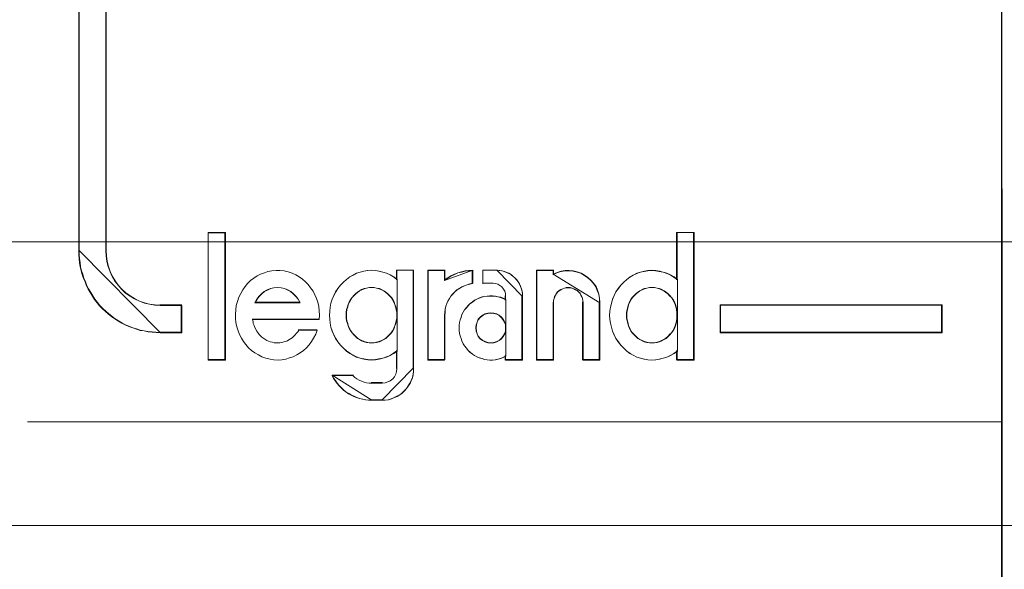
# Model space of a CAD drawing. Header units: millimetres. Extents: x 12819 to 17524, y -4386 to -1138.
# Tile 68 of 94: x 13084.34 to 13086.14, y -4201.46 to -4200.45. Entities that reach past the tile are written whole.
import ezdxf

# ---------------------------------------------------------------- set-up
doc = ezdxf.new("R2010")
doc.units = ezdxf.units.MM
doc.layers.get('0').update_dxf_attribs({"lineweight": 15})
for name, color, linetype, lineweight in [('30', 7, 'Continuous', 15), ('45', 7, 'Continuous', 15), ('50', 7, 'Continuous', 15)]:
    doc.layers.add(name, color=color, linetype=linetype, lineweight=lineweight)

# ---------------------------------------------------------------- blocks, each defined once
blk = doc.blocks.new('*U363')
at = {"layer": '50', "color": 7}
blk.add_lwpolyline([(61.985145, -137.349904), (386.014855, -137.349904), (386.014855, -183.652053), (61.985145, -183.652053), (61.985145, -137.349904)], dxfattribs=at)
blk = doc.blocks.new('*U364')
at = {"layer": '30', "color": 7}
blk.add_lwpolyline([(51.982287, -142.479069), (396.085575, -142.479069), (396.085575, -178.45531), (51.982287, -178.45531), (51.982287, -142.479069)], close=True, dxfattribs=at)
blk.add_lwpolyline([(51.982287, -142.479069), (396.085575, -142.479069), (396.085575, -178.45531), (51.982287, -178.45531), (51.982287, -142.479069)], dxfattribs=at)
blk = doc.blocks.new('*U367')
at = {"layer": '45', "color": 59}
blk.add_lwpolyline([(241.986821, -136.966962), (242.013966, -201.789971), (241.986821, -136.966962)], close=True, dxfattribs=at)
at = {"layer": '45', "color": 7}
for points in [[(259.994223, -185.284678), (259.994223, -181.774709), (259.988789, -167.333222), (259.988789, -163.790243), (257.86409, -163.790243), (257.86409, -162.47538), (257.86409, -162.47538), (247.2406, -162.47538), (246.25161, -162.47538), (244.230158, -162.47538), (244.230158, -163.790243), (241.991346, -163.790243), (241.991346, -167.322219), (241.99678, -181.758204), (241.99678, -185.268173)], [(225.593586, -169.107029), (225.593586, -178.616712), (225.599055, -178.715828), (225.609991, -178.814945), (225.637333, -178.908555), (225.670143, -179.002165), (225.708421, -179.090269), (225.757635, -179.172866), (225.817787, -179.249956), (225.883406, -179.327047), (225.954494, -179.393125), (226.036519, -179.44819), (226.118543, -179.497748), (226.206036, -179.5418), (226.298997, -179.574839), (226.391958, -179.596864), (226.490388, -179.613384), (226.588817, -179.61889), (226.982535, -179.61889), (226.982535, -179.61889), (226.982535, -180.11998), (226.588817, -180.11998), (226.512261, -180.114473), (226.441173, -180.108967), (226.364617, -180.10346), (226.293529, -180.086941), (226.222441, -180.075928), (226.151353, -180.053902), (226.085733, -180.031876), (226.014646, -180.004344), (225.949026, -179.976811), (225.883406, -179.943772), (225.823255, -179.905227), (225.757635, -179.866682), (225.697484, -179.82263), (225.642801, -179.778578), (225.588118, -179.72902), (225.533435, -179.679462), (225.478752, -179.624397), (225.435006, -179.569332), (225.385791, -179.508761), (225.347513, -179.44819), (225.309235, -179.387618), (225.270957, -179.321541), (225.238147, -179.260969), (225.210805, -179.189385), (225.183464, -179.123308), (225.161591, -179.051723), (225.139718, -178.985646), (225.123313, -178.914061), (225.112376, -178.836971), (225.101439, -178.765387), (225.095971, -178.693802), (225.095971, -178.616712), (225.095971, -169.107029)]]:
    blk.add_lwpolyline(points, dxfattribs=at)
for points in [[(225.095971, -169.107029), (225.095971, -178.617497), (225.095971, -169.107029)], [(225.591364, -169.107029), (225.591364, -178.617497), (225.591364, -169.107029)], [(227.785568, -178.28186), (227.785568, -180.620056), (227.464355, -180.620056), (227.464355, -178.28186), (227.785568, -178.28186)], [(227.464355, -178.28186), (227.464355, -180.620056), (227.464355, -178.28186)], [(227.464355, -178.28186), (227.785568, -178.28186), (227.464355, -178.28186)], [(227.785568, -180.620056), (227.785568, -178.28186), (227.464355, -178.28186), (227.464355, -180.620056), (227.785568, -180.620056)], [(227.781044, -180.615551), (227.781044, -178.286365), (227.468879, -178.286365), (227.468879, -180.615551), (227.781044, -180.615551)], [(227.774258, -178.28186), (227.774258, -180.620056), (227.774258, -178.28186)], [(235.020624, -179.249199), (235.075297, -179.193922), (235.12997, -179.144173), (235.190111, -179.099952), (235.250252, -179.066786), (235.31586, -179.03362), (235.381467, -179.01151), (235.452543, -178.994927), (235.518151, -178.983871), (235.589226, -178.978344), (235.660301, -178.983871), (235.725909, -178.994927), (235.796984, -179.01151), (235.862592, -179.03362), (235.9282, -179.061259), (235.993808, -179.099952), (236.053949, -179.144173), (236.053949, -178.28186), (236.365586, -178.28186), (236.365586, -180.620056), (236.053949, -180.620056), (236.053949, -180.454227), (235.993808, -180.498448), (235.9282, -180.537142), (235.862592, -180.56478), (235.796984, -180.58689), (235.725909, -180.603473), (235.660301, -180.614529), (235.589226, -180.620056), (235.518151, -180.614529), (235.452543, -180.603473), (235.381467, -180.58689), (235.31586, -180.56478), (235.250252, -180.531614), (235.190111, -180.498448), (235.12997, -180.454227), (235.075297, -180.404478), (235.020624, -180.349201), (234.976885, -180.288397), (234.933147, -180.227593), (234.900343, -180.161261), (234.873006, -180.089402), (234.851137, -180.017542), (234.834735, -179.945683), (234.8238, -179.873823), (234.818333, -179.801964), (234.8238, -179.724577), (234.834735, -179.652717), (234.851137, -179.580858), (234.873006, -179.508998), (234.900343, -179.437139), (234.933147, -179.370807), (234.976885, -179.310003), (235.020624, -179.249199)], [(235.020624, -179.249199), (234.976885, -179.310003), (234.933147, -179.370807), (234.900343, -179.437139), (234.873006, -179.508998), (234.851137, -179.580858), (234.834735, -179.652717), (234.8238, -179.724577), (234.818333, -179.801964), (234.8238, -179.873823), (234.834735, -179.945683), (234.851137, -180.017542), (234.873006, -180.089402), (234.900343, -180.161261), (234.933147, -180.227593), (234.976885, -180.288397), (235.020624, -180.349201), (235.075297, -180.404478), (235.12997, -180.454227), (235.190111, -180.498448), (235.250252, -180.531614), (235.31586, -180.56478), (235.381467, -180.58689), (235.452543, -180.603473), (235.518151, -180.614529), (235.589226, -180.620056), (235.660301, -180.614529), (235.725909, -180.603473), (235.796984, -180.58689), (235.862592, -180.56478), (235.9282, -180.537142), (235.993808, -180.498448), (236.053949, -180.454227), (236.053949, -180.620056), (236.365586, -180.620056), (236.365586, -178.28186), (236.053949, -178.28186), (236.053949, -179.144173), (235.993808, -179.099952), (235.9282, -179.061259), (235.862592, -179.03362), (235.796984, -179.01151), (235.725909, -178.994927), (235.660301, -178.983871), (235.589226, -178.978344), (235.518151, -178.983871), (235.452543, -178.994927), (235.381467, -179.01151), (235.31586, -179.03362), (235.250252, -179.066786), (235.190111, -179.099952), (235.12997, -179.144173), (235.075297, -179.193922), (235.020624, -179.249199)], [(236.044373, -178.28186), (236.044373, -179.151363), (236.044373, -178.28186)], [(236.044373, -178.28186), (236.365586, -178.28186), (236.044373, -178.28186)], [(236.354276, -178.28186), (236.354276, -180.620056), (236.354276, -178.28186)], [(225.095971, -178.606234), (225.095971, -178.683862), (225.101448, -178.755945), (225.112402, -178.828028), (225.123356, -178.905656), (225.139787, -178.977739), (225.161695, -179.044277), (225.183603, -179.116361), (225.210989, -179.182899), (225.238374, -179.254982), (225.271236, -179.315975), (225.309575, -179.382514), (225.347914, -179.443507), (225.386253, -179.504501), (225.435546, -179.565494), (225.479362, -179.620943), (225.534133, -179.676391), (225.588903, -179.726295), (225.643673, -179.776199), (225.698443, -179.820557), (225.75869, -179.864916), (225.824415, -179.90373), (225.884662, -179.942544), (225.950386, -179.975813), (226.01611, -180.003538), (226.087311, -180.031262), (226.153036, -180.053441), (226.224237, -180.075621), (226.295438, -180.08671), (226.366639, -180.103345), (226.443318, -180.10889), (226.514519, -180.114435), (226.591197, -180.11998), (225.095971, -178.606234)], [(228.855991, -178.985705), (228.93258, -179.002326), (229.003699, -179.030027), (229.069347, -179.057728), (229.134995, -179.096509), (229.195173, -179.13529), (229.249879, -179.185151), (229.299115, -179.235013), (229.342881, -179.295955), (229.386646, -179.356897), (229.41947, -179.423379), (229.452294, -179.489861), (229.474177, -179.561883), (229.490589, -179.639446), (229.50153, -179.717008), (229.507001, -179.794571), (229.50153, -179.877673), (228.2761, -179.877673), (228.287041, -179.916454), (228.292512, -179.949695), (228.308924, -179.988477), (228.319865, -180.021718), (228.35816, -180.0882), (228.401925, -180.149142), (228.451161, -180.199003), (228.505868, -180.237784), (228.538692, -180.259945), (228.571516, -180.271025), (228.60434, -180.287646), (228.642635, -180.293186), (228.675459, -180.304266), (228.713753, -180.304266), (228.746577, -180.304266), (228.779402, -180.304266), (228.817696, -180.298726), (228.85052, -180.287646), (228.883344, -180.282106), (228.916168, -180.265485), (228.943522, -180.248865), (228.976346, -180.232244), (229.003699, -180.210084), (229.031052, -180.187923), (229.058406, -180.160222), (229.080288, -180.132521), (229.107642, -180.10482), (229.124054, -180.071579), (229.463235, -180.071579), (229.435882, -180.143601), (229.397587, -180.215624), (229.359293, -180.282106), (229.315527, -180.343048), (229.266291, -180.398449), (229.211585, -180.442771), (229.151407, -180.487092), (229.09123, -180.525873), (229.025582, -180.559114), (228.954463, -180.581275), (228.888815, -180.603436), (228.817696, -180.614516), (228.746577, -180.620056), (228.669988, -180.614516), (228.598869, -180.603436), (228.52228, -180.586815), (228.451161, -180.559114), (228.385513, -180.525873), (228.319865, -180.487092), (228.259688, -180.442771), (228.204981, -180.392909), (228.155745, -180.337508), (228.11198, -180.282106), (228.073685, -180.215624), (228.040861, -180.149142), (228.013508, -180.08266), (227.991625, -180.010637), (227.975213, -179.933075), (227.964271, -179.855512), (227.964271, -179.77795), (227.969742, -179.700388), (227.980683, -179.622825), (228.002566, -179.545263), (228.02992, -179.4677), (228.062744, -179.401218), (228.101038, -179.334736), (228.144804, -179.273794), (228.188569, -179.218393), (228.243276, -179.162991), (228.303453, -179.118669), (228.36363, -179.079888), (228.423808, -179.046647), (228.494927, -179.018946), (228.560575, -178.996786), (228.631693, -178.985705), (228.708283, -178.980165), (228.779402, -178.980165), (228.855991, -178.985705)], [(228.855991, -178.985705), (228.779402, -178.980165), (228.708283, -178.980165), (228.631693, -178.985705), (228.560575, -178.996786), (228.494927, -179.018946), (228.423808, -179.046647), (228.36363, -179.079888), (228.303453, -179.118669), (228.243276, -179.162991), (228.188569, -179.218393), (228.144804, -179.273794), (228.101038, -179.334736), (228.062744, -179.401218), (228.02992, -179.4677), (228.002566, -179.545263), (227.980683, -179.622825), (227.969742, -179.700388), (227.964271, -179.77795), (227.964271, -179.855512), (227.975213, -179.933075), (227.991625, -180.010637), (228.013508, -180.08266), (228.040861, -180.149142), (228.073685, -180.215624), (228.11198, -180.282106), (228.155745, -180.337508), (228.204981, -180.392909), (228.259688, -180.442771), (228.319865, -180.487092), (228.385513, -180.525873), (228.451161, -180.559114), (228.52228, -180.586815), (228.598869, -180.603436), (228.669988, -180.614516), (228.746577, -180.620056), (228.817696, -180.614516), (228.888815, -180.603436), (228.954463, -180.581275), (229.025582, -180.559114), (229.09123, -180.525873), (229.151407, -180.487092), (229.211585, -180.442771), (229.266291, -180.398449), (229.315527, -180.343048), (229.359293, -180.282106), (229.397587, -180.215624), (229.435882, -180.143601), (229.463235, -180.071579), (229.124054, -180.071579), (229.107642, -180.10482), (229.080288, -180.132521), (229.058406, -180.160222), (229.031052, -180.187923), (229.003699, -180.210084), (228.976346, -180.232244), (228.943522, -180.248865), (228.916168, -180.265485), (228.883344, -180.282106), (228.85052, -180.287646), (228.817696, -180.298726), (228.779402, -180.304266), (228.746577, -180.304266), (228.713753, -180.304266), (228.675459, -180.304266), (228.642635, -180.293186), (228.60434, -180.287646), (228.571516, -180.271025), (228.538692, -180.259945), (228.505868, -180.237784), (228.451161, -180.199003), (228.401925, -180.149142), (228.35816, -180.0882), (228.319865, -180.021718), (228.308924, -179.988477), (228.292512, -179.949695), (228.287041, -179.916454), (228.2761, -179.877673), (229.50153, -179.877673), (229.507001, -179.794571), (229.50153, -179.717008), (229.490589, -179.639446), (229.474177, -179.561883), (229.452294, -179.489861), (229.41947, -179.423379), (229.386646, -179.356897), (229.342881, -179.295955), (229.299115, -179.235013), (229.249879, -179.185151), (229.195173, -179.13529), (229.134995, -179.096509), (229.069347, -179.057728), (229.003699, -179.030027), (228.93258, -179.002326), (228.855991, -178.985705)], [(229.888119, -179.246353), (229.942826, -179.19111), (229.997532, -179.14139), (230.05771, -179.097196), (230.117887, -179.06405), (230.183535, -179.030903), (230.249183, -179.008806), (230.314831, -178.992233), (230.38595, -178.981184), (230.457069, -178.97566), (230.528187, -178.981184), (230.593835, -178.992233), (230.664954, -179.008806), (230.730602, -179.030903), (230.79625, -179.058525), (230.861898, -179.097196), (230.922076, -179.14139), (230.922076, -178.97566), (231.228433, -178.97566), (231.228433, -180.771074), (231.228433, -180.831842), (231.217492, -180.887086), (231.206551, -180.942329), (231.184668, -180.997573), (231.162785, -181.047292), (231.129961, -181.097011), (231.097137, -181.141206), (231.058843, -181.185401), (231.020548, -181.224071), (230.976782, -181.257218), (230.927546, -181.284839), (230.87831, -181.306937), (230.823604, -181.329034), (230.768897, -181.345607), (230.70872, -181.351131), (230.654013, -181.356656), (230.457069, -181.356656), (230.402362, -181.351131), (230.347655, -181.345607), (230.292949, -181.334558), (230.238242, -181.32351), (230.183535, -181.306937), (230.134299, -181.284839), (230.085063, -181.262742), (230.035827, -181.23512), (229.986591, -181.201974), (229.942826, -181.168828), (229.904531, -181.130157), (229.866236, -181.091487), (229.827941, -181.047292), (229.795117, -181.003097), (229.762293, -180.958902), (229.73494, -180.903659), (230.117887, -180.903659), (230.150711, -180.936805), (230.189006, -180.964427), (230.232771, -180.986524), (230.276537, -181.008622), (230.320302, -181.025195), (230.364067, -181.036243), (230.413303, -181.041768), (230.457069, -181.041768), (230.654013, -181.041768), (230.70872, -181.036243), (230.757956, -181.01967), (230.801721, -180.997573), (230.845486, -180.964427), (230.87831, -180.925756), (230.900193, -180.876037), (230.916605, -180.826318), (230.922076, -180.771074), (230.922076, -180.450662), (230.861898, -180.494857), (230.79625, -180.533527), (230.730602, -180.561149), (230.664954, -180.583246), (230.593835, -180.59982), (230.528187, -180.610868), (230.457069, -180.616393), (230.38595, -180.610868), (230.314831, -180.59982), (230.249183, -180.583246), (230.183535, -180.561149), (230.117887, -180.528003), (230.05771, -180.494857), (229.997532, -180.450662), (229.942826, -180.400943), (229.888119, -180.345699), (229.838883, -180.284931), (229.800588, -180.224164), (229.767764, -180.157871), (229.73494, -180.086055), (229.713057, -180.014238), (229.702116, -179.942422), (229.691175, -179.870605), (229.685704, -179.798788), (229.691175, -179.721447), (229.702116, -179.649631), (229.713057, -179.577814), (229.73494, -179.505998), (229.767764, -179.434181), (229.800588, -179.367889), (229.838883, -179.307121), (229.888119, -179.246353)], [(230.925316, -179.141761), (230.864981, -179.097467), (230.799161, -179.05871), (230.733341, -179.031027), (230.667521, -179.00888), (230.596216, -178.99227), (230.530396, -178.981197), (230.459091, -178.97566), (230.387785, -178.981197), (230.31648, -178.99227), (230.25066, -179.00888), (230.18484, -179.031027), (230.11902, -179.064247), (230.058685, -179.097467), (229.99835, -179.141761), (229.9435, -179.191591), (229.888649, -179.246958), (229.839284, -179.307861), (229.800889, -179.368765), (229.767979, -179.435205), (229.735069, -179.507182), (229.713129, -179.579159), (229.702159, -179.651136), (229.691189, -179.723113), (229.685704, -179.800626), (229.691189, -179.872603), (229.702159, -179.94458), (229.713129, -180.016557), (229.735069, -180.088534), (229.767979, -180.160511), (229.800889, -180.226951), (229.839284, -180.287855), (229.888649, -180.348759), (229.9435, -180.404125), (229.99835, -180.453956), (230.058685, -180.498249), (230.11902, -180.531469), (230.18484, -180.564689), (230.25066, -180.586836), (230.31648, -180.603446), (230.387785, -180.61452), (230.459091, -180.620056), (230.530396, -180.61452), (230.596216, -180.603446), (230.667521, -180.586836), (230.733341, -180.564689), (230.799161, -180.537006), (230.864981, -180.498249), (230.925316, -180.453956), (230.925316, -179.141761)], [(230.922076, -179.14139), (230.861898, -179.097196), (230.79625, -179.058525), (230.730602, -179.030903), (230.664954, -179.008806), (230.593835, -178.992233), (230.528187, -178.981184), (230.457069, -178.97566), (230.38595, -178.981184), (230.314831, -178.992233), (230.249183, -179.008806), (230.183535, -179.030903), (230.117887, -179.06405), (230.05771, -179.097196), (229.997532, -179.14139), (229.942826, -179.19111), (229.888119, -179.246353), (229.838883, -179.307121), (229.800588, -179.367889), (229.767764, -179.434181), (229.73494, -179.505998), (229.713057, -179.577814), (229.702116, -179.649631), (229.691175, -179.721447), (229.685704, -179.798788), (229.691175, -179.870605), (229.702116, -179.942422), (229.713057, -180.014238), (229.73494, -180.086055), (229.767764, -180.157871), (229.800588, -180.224164), (229.838883, -180.284931), (229.888119, -180.345699), (229.942826, -180.400943), (229.997532, -180.450662), (230.05771, -180.494857), (230.117887, -180.528003), (230.183535, -180.561149), (230.249183, -180.583246), (230.314831, -180.59982), (230.38595, -180.610868), (230.457069, -180.616393), (230.528187, -180.610868), (230.593835, -180.59982), (230.664954, -180.583246), (230.730602, -180.561149), (230.79625, -180.533527), (230.861898, -180.494857), (230.922076, -180.450662), (230.922076, -180.771074), (230.916605, -180.826318), (230.900193, -180.876037), (230.87831, -180.925756), (230.845486, -180.964427), (230.801721, -180.997573), (230.757956, -181.01967), (230.70872, -181.036243), (230.654013, -181.041768), (230.457069, -181.041768), (230.413303, -181.041768), (230.364067, -181.036243), (230.320302, -181.025195), (230.276537, -181.008622), (230.232771, -180.986524), (230.189006, -180.964427), (230.150711, -180.936805), (230.117887, -180.903659), (229.73494, -180.903659), (229.762293, -180.958902), (229.795117, -181.003097), (229.827941, -181.047292), (229.866236, -181.091487), (229.904531, -181.130157), (229.942826, -181.168828), (229.986591, -181.201974), (230.035827, -181.23512), (230.085063, -181.262742), (230.134299, -181.284839), (230.183535, -181.306937), (230.238242, -181.32351), (230.292949, -181.334558), (230.347655, -181.345607), (230.402362, -181.351131), (230.457069, -181.356656), (230.654013, -181.356656), (230.70872, -181.351131), (230.768897, -181.345607), (230.823604, -181.329034), (230.87831, -181.306937), (230.927546, -181.284839), (230.976782, -181.257218), (231.020548, -181.224071), (231.058843, -181.185401), (231.097137, -181.141206), (231.129961, -181.097011), (231.162785, -181.047292), (231.184668, -180.997573), (231.206551, -180.942329), (231.217492, -180.887086), (231.228433, -180.831842), (231.228433, -180.771074), (231.228433, -178.97566), (230.922076, -178.97566), (230.922076, -179.14139)], [(230.914006, -178.97566), (230.914006, -179.151363), (230.914006, -178.97566)], [(230.914006, -178.97566), (231.228433, -178.97566), (230.914006, -178.97566)], [(231.217123, -178.97566), (231.217123, -180.773233), (231.217123, -178.97566)], [(231.488571, -180.620056), (231.488571, -178.97566), (231.796815, -178.97566), (231.796815, -179.152834), (231.857363, -179.114077), (231.912407, -179.07532), (231.978459, -179.047637), (232.039007, -179.019953), (232.10506, -179.003343), (232.176616, -178.986733), (232.242669, -178.981197), (232.314225, -178.97566), (232.314225, -179.213737), (232.259182, -179.224811), (232.209642, -179.241421), (232.160103, -179.258031), (232.110564, -179.280178), (232.066529, -179.307861), (232.022494, -179.335545), (231.983964, -179.368765), (231.945433, -179.407522), (231.912407, -179.446278), (231.884885, -179.490572), (231.857363, -179.540402), (231.835346, -179.584696), (231.818833, -179.634526), (231.807824, -179.689893), (231.80232, -179.74526), (231.796815, -179.800626), (231.796815, -180.620056), (231.488571, -180.620056)], [(231.488571, -178.97566), (231.488571, -180.620056), (231.488571, -178.97566)], [(231.488571, -178.97566), (231.80526, -178.97566), (231.488571, -178.97566)], [(231.488571, -178.97566), (231.488571, -180.620056), (231.796815, -180.620056), (231.796815, -179.800626), (231.80232, -179.74526), (231.807824, -179.689893), (231.818833, -179.634526), (231.835346, -179.584696), (231.857363, -179.540402), (231.884885, -179.490572), (231.912407, -179.446278), (231.945433, -179.407522), (231.983964, -179.368765), (232.022494, -179.335545), (232.066529, -179.307861), (232.110564, -179.280178), (232.160103, -179.258031), (232.209642, -179.241421), (232.259182, -179.224811), (232.314225, -179.213737), (232.314225, -178.97566), (232.242669, -178.981197), (232.176616, -178.986733), (232.10506, -179.003343), (232.039007, -179.019953), (231.978459, -179.047637), (231.912407, -179.07532), (231.857363, -179.114077), (231.796815, -179.152834), (231.796815, -178.97566), (231.488571, -178.97566)], [(231.493095, -178.980165), (231.493095, -180.615551), (231.797961, -180.615551), (231.797961, -179.800611), (231.803405, -179.745548), (231.808849, -179.690484), (231.819738, -179.635421), (231.83607, -179.585864), (231.857846, -179.541813), (231.885066, -179.492256), (231.912286, -179.448205), (231.94495, -179.40966), (231.983059, -179.371116), (232.021167, -179.338078), (232.064719, -179.310546), (232.108272, -179.283014), (232.157268, -179.260989), (232.206264, -179.24447), (232.255261, -179.227951), (232.309701, -179.216938), (232.309701, -178.980165), (232.238929, -178.985671), (232.1736, -178.991178), (232.102828, -179.007697), (232.037499, -179.024216), (231.977615, -179.051748), (231.912286, -179.079279), (231.857846, -179.117824), (231.797961, -179.156368), (231.797961, -178.980165), (231.493095, -178.980165)], [(232.314225, -178.97566), (232.241959, -178.981503), (232.175253, -178.987345), (232.102987, -179.004873), (232.03628, -179.022401), (231.975132, -179.051615), (231.908425, -179.080828), (231.852836, -179.121727), (231.791688, -179.162626), (232.314225, -178.97566)], [(231.791688, -178.97566), (231.791688, -179.162626), (231.791688, -178.97566)], [(232.496767, -178.97566), (232.760238, -178.97566), (232.80415, -178.981197), (232.848062, -178.986733), (232.891974, -178.997807), (232.935886, -179.014417), (232.974309, -179.031027), (233.018221, -179.05871), (233.051155, -179.086394), (233.084089, -179.114077), (233.117023, -179.147297), (233.144468, -179.186054), (233.166424, -179.224811), (233.18838, -179.269104), (233.204847, -179.313398), (233.215825, -179.357691), (233.221314, -179.401985), (233.221314, -179.446278), (233.221314, -180.620056), (232.91393, -180.620056), (232.91393, -180.548079), (232.864529, -180.570226), (232.820617, -180.592373), (232.771216, -180.603446), (232.721815, -180.61452), (232.672414, -180.620056), (232.623013, -180.620056), (232.573612, -180.61452), (232.524212, -180.608983), (232.4803, -180.592373), (232.430899, -180.5813), (232.386987, -180.559153), (232.343075, -180.537006), (232.304652, -180.509323), (232.26074, -180.476102), (232.227806, -180.442882), (232.194872, -180.404125), (232.161938, -180.359832), (232.134493, -180.321075), (232.112537, -180.271245), (232.09607, -180.226951), (232.079603, -180.177121), (232.068625, -180.132828), (232.063136, -180.082998), (232.063136, -180.033167), (232.063136, -179.983337), (232.068625, -179.933507), (232.079603, -179.883677), (232.09607, -179.839383), (232.112537, -179.789553), (232.134493, -179.74526), (232.161938, -179.700966), (232.194872, -179.662209), (232.227806, -179.623452), (232.26074, -179.590232), (232.304652, -179.557012), (232.343075, -179.529329), (232.386987, -179.507182), (232.430899, -179.485035), (232.4803, -179.468425), (232.524212, -179.457352), (232.573612, -179.451815), (232.623013, -179.446278), (232.672414, -179.446278), (232.721815, -179.451815), (232.771216, -179.462888), (232.820617, -179.473962), (232.864529, -179.490572), (232.91393, -179.512719), (232.91393, -179.446278), (232.908441, -179.401985), (232.897463, -179.357691), (232.875507, -179.318935), (232.842573, -179.280178), (232.809639, -179.252494), (232.771216, -179.230348), (232.727304, -179.219274), (232.677903, -179.213737), (232.496767, -179.213737), (232.496767, -178.97566)], [(232.194872, -179.662209), (232.161938, -179.700966), (232.134493, -179.74526), (232.112537, -179.789553), (232.09607, -179.839383), (232.079603, -179.883677), (232.068625, -179.933507), (232.063136, -179.983337), (232.063136, -180.033167), (232.063136, -180.082998), (232.068625, -180.132828), (232.079603, -180.177121), (232.09607, -180.226951), (232.112537, -180.271245), (232.134493, -180.321075), (232.161938, -180.359832), (232.194872, -180.404125), (232.227806, -180.442882), (232.26074, -180.476102), (232.304652, -180.509323), (232.343075, -180.537006), (232.386987, -180.559153), (232.430899, -180.5813), (232.4803, -180.592373), (232.524212, -180.608983), (232.573612, -180.61452), (232.623013, -180.620056), (232.672414, -180.620056), (232.721815, -180.61452), (232.771216, -180.603446), (232.820617, -180.592373), (232.864529, -180.570226), (232.91393, -180.548079), (232.91393, -180.620056), (233.221314, -180.620056), (233.221314, -179.446278), (233.221314, -179.401985), (233.215825, -179.357691), (233.204847, -179.313398), (233.18838, -179.269104), (233.166424, -179.224811), (233.144468, -179.186054), (233.117023, -179.147297), (233.084089, -179.114077), (233.051155, -179.086394), (233.018221, -179.05871), (232.974309, -179.031027), (232.935886, -179.014417), (232.891974, -178.997807), (232.848062, -178.986733), (232.80415, -178.981197), (232.760238, -178.97566), (232.496767, -178.97566), (232.496767, -179.213737), (232.677903, -179.213737), (232.727304, -179.219274), (232.771216, -179.230348), (232.809639, -179.252494), (232.842573, -179.280178), (232.875507, -179.318935), (232.897463, -179.357691), (232.908441, -179.401985), (232.91393, -179.446278), (232.91393, -179.512719), (232.864529, -179.490572), (232.820617, -179.473962), (232.771216, -179.462888), (232.721815, -179.451815), (232.672414, -179.446278), (232.623013, -179.446278), (232.573612, -179.451815), (232.524212, -179.457352), (232.4803, -179.468425), (232.430899, -179.485035), (232.386987, -179.507182), (232.343075, -179.529329), (232.304652, -179.557012), (232.26074, -179.590232), (232.227806, -179.623452), (232.194872, -179.662209)], [(232.302915, -178.97566), (232.302915, -179.223446), (232.302915, -178.97566)], [(232.492929, -178.97566), (232.492929, -179.223446), (232.492929, -178.97566)], [(232.766639, -178.97566), (232.492929, -178.97566), (232.766639, -178.97566)], [(233.221314, -179.453211), (233.221314, -179.408265), (233.21574, -179.363319), (233.204591, -179.318373), (233.187868, -179.273427), (233.16557, -179.228481), (233.143273, -179.189153), (233.115401, -179.149825), (233.081954, -179.116116), (233.048508, -179.088025), (233.015062, -179.059934), (232.970467, -179.031842), (232.931446, -179.014988), (232.886851, -178.998133), (232.842256, -178.986896), (232.797661, -178.981278), (232.753066, -178.97566), (233.221314, -179.453211)], [(233.481452, -180.620056), (233.481452, -178.97566), (233.788835, -178.97566), (233.788835, -179.047637), (233.860192, -179.014417), (233.931549, -178.99227), (234.002906, -178.981197), (234.074263, -178.981197), (234.151109, -178.986733), (234.222466, -179.003343), (234.293823, -179.02549), (234.359691, -179.064247), (234.42007, -179.10854), (234.47496, -179.158371), (234.524361, -179.213737), (234.568273, -179.274641), (234.595718, -179.341081), (234.623163, -179.413058), (234.634141, -179.485035), (234.63963, -179.562549), (234.63963, -180.620056), (234.332246, -180.620056), (234.332246, -179.562549), (234.326757, -179.529329), (234.321268, -179.490572), (234.31029, -179.457352), (234.293823, -179.429668), (234.277356, -179.396448), (234.249911, -179.368765), (234.227955, -179.346618), (234.195021, -179.330008), (234.162087, -179.313398), (234.129153, -179.302325), (234.096219, -179.291251), (234.057796, -179.291251), (234.024862, -179.291251), (233.991928, -179.302325), (233.958994, -179.313398), (233.92606, -179.330008), (233.893126, -179.346618), (233.865681, -179.368765), (233.843725, -179.396448), (233.827258, -179.429668), (233.810791, -179.457352), (233.799813, -179.490572), (233.788835, -179.529329), (233.788835, -179.562549), (233.788835, -180.620056), (233.481452, -180.620056)], [(233.481452, -178.97566), (233.481452, -180.620056), (233.481452, -178.97566)], [(233.481452, -178.97566), (233.798141, -178.97566), (233.481452, -178.97566)], [(233.481452, -178.97566), (233.481452, -180.620056), (233.788835, -180.620056), (233.788835, -179.562549), (233.788835, -179.529329), (233.799813, -179.490572), (233.810791, -179.457352), (233.827258, -179.429668), (233.843725, -179.396448), (233.865681, -179.368765), (233.893126, -179.346618), (233.92606, -179.330008), (233.958994, -179.313398), (233.991928, -179.302325), (234.024862, -179.291251), (234.057796, -179.291251), (234.096219, -179.291251), (234.129153, -179.302325), (234.162087, -179.313398), (234.195021, -179.330008), (234.227955, -179.346618), (234.249911, -179.368765), (234.277356, -179.396448), (234.293823, -179.429668), (234.31029, -179.457352), (234.321268, -179.490572), (234.326757, -179.529329), (234.332246, -179.562549), (234.332246, -180.620056), (234.63963, -180.620056), (234.63963, -179.562549), (234.634141, -179.485035), (234.623163, -179.413058), (234.595718, -179.341081), (234.568273, -179.274641), (234.524361, -179.213737), (234.47496, -179.158371), (234.42007, -179.10854), (234.359691, -179.064247), (234.293823, -179.02549), (234.222466, -179.003343), (234.151109, -178.986733), (234.074263, -178.981197), (234.002906, -178.981197), (233.931549, -178.99227), (233.860192, -179.014417), (233.788835, -179.047637), (233.788835, -178.97566), (233.481452, -178.97566)], [(233.485976, -178.980165), (233.485976, -180.615551), (233.790958, -180.615551), (233.790958, -179.563838), (233.790958, -179.5308), (233.80185, -179.492256), (233.812742, -179.459218), (233.829081, -179.431686), (233.845419, -179.398648), (233.867204, -179.371116), (233.894434, -179.349091), (233.927111, -179.332572), (233.959787, -179.316052), (233.992464, -179.30504), (234.025141, -179.294027), (234.057818, -179.294027), (234.09594, -179.294027), (234.128617, -179.30504), (234.161294, -179.316052), (234.19397, -179.332572), (234.226647, -179.349091), (234.248431, -179.371116), (234.275662, -179.398648), (234.292, -179.431686), (234.308339, -179.459218), (234.319231, -179.492256), (234.324677, -179.5308), (234.330123, -179.563838), (234.330123, -180.615551), (234.635105, -180.615551), (234.635105, -179.563838), (234.629659, -179.486749), (234.618767, -179.415167), (234.591537, -179.343584), (234.564306, -179.277508), (234.520737, -179.216938), (234.471722, -179.161875), (234.417261, -179.112317), (234.357354, -179.068267), (234.292, -179.029722), (234.221201, -179.007697), (234.150401, -178.991178), (234.074156, -178.985671), (234.003356, -178.985671), (233.932557, -178.996684), (233.861757, -179.01871), (233.790958, -179.051748), (233.790958, -178.980165), (233.485976, -178.980165)], [(233.786831, -178.97566), (233.786831, -179.059006), (233.786831, -178.97566)], [(234.63963, -179.570346), (234.634128, -179.491655), (234.623124, -179.418585), (234.595614, -179.345515), (234.568105, -179.278066), (234.524089, -179.216237), (234.474572, -179.16003), (234.419552, -179.109443), (234.359031, -179.064477), (234.293008, -179.025131), (234.221483, -179.002648), (234.149958, -178.985786), (234.072931, -178.980165), (234.001406, -178.980165), (233.929881, -178.991407), (233.858356, -179.01389), (233.786831, -179.047614), (234.63963, -179.570346)], [(236.057945, -179.141761), (235.99761, -179.097467), (235.93179, -179.05871), (235.86597, -179.031027), (235.80015, -179.00888), (235.728845, -178.99227), (235.663024, -178.981197), (235.591719, -178.97566), (235.520414, -178.981197), (235.454594, -178.99227), (235.383289, -179.00888), (235.317469, -179.031027), (235.251649, -179.064247), (235.191314, -179.097467), (235.130978, -179.141761), (235.076128, -179.191591), (235.021278, -179.246958), (234.977398, -179.307861), (234.933518, -179.368765), (234.900608, -179.435205), (234.873183, -179.507182), (234.851243, -179.579159), (234.834788, -179.651136), (234.823818, -179.723113), (234.818333, -179.800626), (234.823818, -179.872603), (234.834788, -179.94458), (234.851243, -180.016557), (234.873183, -180.088534), (234.900608, -180.160511), (234.933518, -180.226951), (234.977398, -180.287855), (235.021278, -180.348759), (235.076128, -180.404125), (235.130978, -180.453956), (235.191314, -180.498249), (235.251649, -180.531469), (235.317469, -180.564689), (235.383289, -180.586836), (235.454594, -180.603446), (235.520414, -180.61452), (235.591719, -180.620056), (235.663024, -180.61452), (235.728845, -180.603446), (235.80015, -180.586836), (235.86597, -180.564689), (235.93179, -180.537006), (235.99761, -180.498249), (236.057945, -180.453956), (236.057945, -179.141761)], [(232.492929, -179.212183), (232.685204, -179.212183), (232.492929, -179.212183)], [(229.149594, -179.570346), (229.116478, -179.507135), (229.077842, -179.455417), (229.028167, -179.403699), (228.978492, -179.363474), (228.923297, -179.334742), (228.862583, -179.30601), (228.801869, -179.294517), (228.735636, -179.288771), (228.669403, -179.294517), (228.608689, -179.30601), (228.547975, -179.334742), (228.492781, -179.363474), (228.443106, -179.403699), (228.393431, -179.455417), (228.354795, -179.507135), (228.321678, -179.570346), (229.149594, -179.570346)], [(228.735636, -179.288771), (228.801869, -179.294517), (228.862583, -179.30601), (228.923297, -179.334742), (228.978492, -179.363474), (229.028167, -179.403699), (229.077842, -179.455417), (229.116478, -179.507135), (229.149594, -179.570346), (228.321678, -179.570346), (228.354795, -179.507135), (228.393431, -179.455417), (228.443106, -179.403699), (228.492781, -179.363474), (228.547975, -179.334742), (228.608689, -179.30601), (228.669403, -179.294517), (228.735636, -179.288771)], [(228.321678, -179.570346), (229.149594, -179.570346), (229.116478, -179.507135), (229.077842, -179.455417), (229.028167, -179.403699), (228.978492, -179.363474), (228.923297, -179.334742), (228.862583, -179.30601), (228.801869, -179.294517), (228.735636, -179.288771), (228.669403, -179.294517), (228.608689, -179.30601), (228.547975, -179.334742), (228.492781, -179.363474), (228.443106, -179.403699), (228.393431, -179.455417), (228.354795, -179.507135), (228.321678, -179.570346)], [(228.328464, -179.565841), (229.14507, -179.565841), (229.112406, -179.504653), (229.074298, -179.45459), (229.025301, -179.404527), (228.976305, -179.365589), (228.921865, -179.337776), (228.86198, -179.309964), (228.802096, -179.298839), (228.736767, -179.293276), (228.671439, -179.298839), (228.611554, -179.309964), (228.55167, -179.337776), (228.497229, -179.365589), (228.448233, -179.404527), (228.399237, -179.45459), (228.361128, -179.504653), (228.328464, -179.565841)], [(230.457711, -180.306945), (230.507222, -180.306945), (230.551232, -180.295818), (230.600743, -180.28469), (230.639252, -180.267999), (230.683262, -180.245744), (230.721771, -180.223488), (230.754778, -180.190106), (230.787785, -180.156723), (230.820793, -180.12334), (230.848299, -180.084393), (230.870304, -180.039883), (230.886808, -179.995373), (230.903312, -179.950862), (230.914314, -179.900788), (230.925316, -179.850714), (230.925316, -179.80064), (230.925316, -179.745002), (230.914314, -179.694928), (230.903312, -179.644854), (230.886808, -179.600343), (230.870304, -179.555833), (230.848299, -179.511323), (230.820793, -179.472376), (230.787785, -179.438993), (230.754778, -179.405611), (230.721771, -179.377792), (230.683262, -179.349973), (230.639252, -179.327718), (230.600743, -179.311026), (230.551232, -179.299899), (230.507222, -179.288771), (230.457711, -179.288771), (230.413701, -179.288771), (230.36419, -179.299899), (230.32018, -179.311026), (230.27617, -179.327718), (230.237662, -179.349973), (230.199153, -179.377792), (230.166146, -179.405611), (230.133138, -179.438993), (230.100131, -179.472376), (230.072624, -179.511323), (230.05062, -179.555833), (230.028615, -179.600343), (230.017612, -179.644854), (230.001108, -179.694928), (229.995607, -179.745002), (229.995607, -179.80064), (229.995607, -179.850714), (230.001108, -179.900788), (230.017612, -179.950862), (230.028615, -179.995373), (230.05062, -180.039883), (230.072624, -180.084393), (230.100131, -180.12334), (230.133138, -180.156723), (230.166146, -180.190106), (230.199153, -180.223488), (230.237662, -180.245744), (230.27617, -180.267999), (230.32018, -180.28469), (230.36419, -180.295818), (230.413701, -180.306945), (230.457711, -180.306945)], [(230.457711, -179.288771), (230.507222, -179.288771), (230.551232, -179.299899), (230.600743, -179.311026), (230.639252, -179.327718), (230.683262, -179.349973), (230.721771, -179.377792), (230.754778, -179.405611), (230.787785, -179.438993), (230.820793, -179.472376), (230.848299, -179.511323), (230.870304, -179.555833), (230.886808, -179.600343), (230.903312, -179.644854), (230.914314, -179.694928), (230.925316, -179.745002), (230.925316, -179.80064), (230.925316, -179.850714), (230.914314, -179.900788), (230.903312, -179.950862), (230.886808, -179.995373), (230.870304, -180.039883), (230.848299, -180.084393), (230.820793, -180.12334), (230.787785, -180.156723), (230.754778, -180.190106), (230.721771, -180.223488), (230.683262, -180.245744), (230.639252, -180.267999), (230.600743, -180.28469), (230.551232, -180.295818), (230.507222, -180.306945), (230.457711, -180.306945), (230.413701, -180.306945), (230.36419, -180.295818), (230.32018, -180.28469), (230.27617, -180.267999), (230.237662, -180.245744), (230.199153, -180.223488), (230.166146, -180.190106), (230.133138, -180.156723), (230.100131, -180.12334), (230.072624, -180.084393), (230.05062, -180.039883), (230.028615, -179.995373), (230.017612, -179.950862), (230.001108, -179.900788), (229.995607, -179.850714), (229.995607, -179.80064), (229.995607, -179.745002), (230.001108, -179.694928), (230.017612, -179.644854), (230.028615, -179.600343), (230.05062, -179.555833), (230.072624, -179.511323), (230.100131, -179.472376), (230.133138, -179.438993), (230.166146, -179.405611), (230.199153, -179.377792), (230.237662, -179.349973), (230.27617, -179.327718), (230.32018, -179.311026), (230.36419, -179.299899), (230.413701, -179.288771), (230.457711, -179.288771)], [(230.457711, -180.306945), (230.507222, -180.306945), (230.551232, -180.295818), (230.600743, -180.28469), (230.639252, -180.267999), (230.683262, -180.245744), (230.721771, -180.223488), (230.754778, -180.190106), (230.787785, -180.156723), (230.820793, -180.12334), (230.848299, -180.084393), (230.870304, -180.039883), (230.886808, -179.995373), (230.903312, -179.950862), (230.914314, -179.900788), (230.925316, -179.850714), (230.925316, -179.80064), (230.925316, -179.745002), (230.914314, -179.694928), (230.903312, -179.644854), (230.886808, -179.600343), (230.870304, -179.555833), (230.848299, -179.511323), (230.820793, -179.472376), (230.787785, -179.438993), (230.754778, -179.405611), (230.721771, -179.377792), (230.683262, -179.349973), (230.639252, -179.327718), (230.600743, -179.311026), (230.551232, -179.299899), (230.507222, -179.288771), (230.457711, -179.288771), (230.413701, -179.288771), (230.36419, -179.299899), (230.32018, -179.311026), (230.27617, -179.327718), (230.237662, -179.349973), (230.199153, -179.377792), (230.166146, -179.405611), (230.133138, -179.438993), (230.100131, -179.472376), (230.072624, -179.511323), (230.05062, -179.555833), (230.028615, -179.600343), (230.017612, -179.644854), (230.001108, -179.694928), (229.995607, -179.745002), (229.995607, -179.80064), (229.995607, -179.850714), (230.001108, -179.900788), (230.017612, -179.950862), (230.028615, -179.995373), (230.05062, -180.039883), (230.072624, -180.084393), (230.100131, -180.12334), (230.133138, -180.156723), (230.166146, -180.190106), (230.199153, -180.223488), (230.237662, -180.245744), (230.27617, -180.267999), (230.32018, -180.28469), (230.36419, -180.295818), (230.413701, -180.306945), (230.457711, -180.306945)], [(230.457738, -180.30244), (230.506767, -180.30244), (230.550349, -180.291411), (230.599378, -180.280382), (230.637512, -180.263838), (230.681094, -180.24178), (230.719227, -180.219722), (230.751914, -180.186634), (230.7846, -180.153547), (230.817286, -180.12046), (230.844525, -180.081858), (230.866315, -180.037741), (230.882658, -179.993625), (230.899002, -179.949508), (230.909897, -179.899877), (230.920792, -179.850246), (230.920792, -179.800615), (230.920792, -179.74547), (230.909897, -179.695839), (230.899002, -179.646208), (230.882658, -179.602091), (230.866315, -179.557975), (230.844525, -179.513858), (230.817286, -179.475257), (230.7846, -179.442169), (230.751914, -179.409082), (230.719227, -179.381509), (230.681094, -179.353936), (230.637512, -179.331878), (230.599378, -179.315334), (230.550349, -179.304305), (230.506767, -179.293276), (230.457738, -179.293276), (230.414156, -179.293276), (230.365127, -179.304305), (230.321545, -179.315334), (230.277964, -179.331878), (230.23983, -179.353936), (230.201696, -179.381509), (230.16901, -179.409082), (230.136324, -179.442169), (230.103638, -179.475257), (230.076399, -179.513858), (230.054608, -179.557975), (230.032817, -179.602091), (230.021922, -179.646208), (230.005579, -179.695839), (230.000131, -179.74547), (230.000131, -179.800615), (230.000131, -179.850246), (230.005579, -179.899877), (230.021922, -179.949508), (230.032817, -179.993625), (230.054608, -180.037741), (230.076399, -180.081858), (230.103638, -180.12046), (230.136324, -180.153547), (230.16901, -180.186634), (230.201696, -180.219722), (230.23983, -180.24178), (230.277964, -180.263838), (230.321545, -180.280382), (230.365127, -180.291411), (230.414156, -180.30244), (230.457738, -180.30244)], [(235.595841, -180.306945), (235.639851, -180.306945), (235.689362, -180.295818), (235.733372, -180.28469), (235.771881, -180.267999), (235.815891, -180.245744), (235.854399, -180.223488), (235.887407, -180.190106), (235.920414, -180.156723), (235.953422, -180.12334), (235.980928, -180.084393), (236.002933, -180.039883), (236.024938, -179.995373), (236.03594, -179.950862), (236.046943, -179.900788), (236.057945, -179.850714), (236.057945, -179.80064), (236.057945, -179.745002), (236.046943, -179.694928), (236.03594, -179.644854), (236.024938, -179.600343), (236.002933, -179.555833), (235.980928, -179.511323), (235.953422, -179.472376), (235.920414, -179.438993), (235.887407, -179.405611), (235.854399, -179.377792), (235.815891, -179.349973), (235.771881, -179.327718), (235.733372, -179.311026), (235.689362, -179.299899), (235.639851, -179.288771), (235.595841, -179.288771), (235.54633, -179.288771), (235.496819, -179.299899), (235.452809, -179.311026), (235.4143, -179.327718), (235.37029, -179.349973), (235.331782, -179.377792), (235.298774, -179.405611), (235.265767, -179.438993), (235.232759, -179.472376), (235.205253, -179.511323), (235.183248, -179.555833), (235.161243, -179.600343), (235.150241, -179.644854), (235.139238, -179.694928), (235.128236, -179.745002), (235.128236, -179.80064), (235.128236, -179.850714), (235.139238, -179.900788), (235.150241, -179.950862), (235.161243, -179.995373), (235.183248, -180.039883), (235.205253, -180.084393), (235.232759, -180.12334), (235.265767, -180.156723), (235.298774, -180.190106), (235.331782, -180.223488), (235.37029, -180.245744), (235.4143, -180.267999), (235.452809, -180.28469), (235.496819, -180.295818), (235.54633, -180.306945), (235.595841, -180.306945)], [(235.595841, -179.288771), (235.639851, -179.288771), (235.689362, -179.299899), (235.733372, -179.311026), (235.771881, -179.327718), (235.815891, -179.349973), (235.854399, -179.377792), (235.887407, -179.405611), (235.920414, -179.438993), (235.953422, -179.472376), (235.980928, -179.511323), (236.002933, -179.555833), (236.024938, -179.600343), (236.03594, -179.644854), (236.046943, -179.694928), (236.057945, -179.745002), (236.057945, -179.80064), (236.057945, -179.850714), (236.046943, -179.900788), (236.03594, -179.950862), (236.024938, -179.995373), (236.002933, -180.039883), (235.980928, -180.084393), (235.953422, -180.12334), (235.920414, -180.156723), (235.887407, -180.190106), (235.854399, -180.223488), (235.815891, -180.245744), (235.771881, -180.267999), (235.733372, -180.28469), (235.689362, -180.295818), (235.639851, -180.306945), (235.595841, -180.306945), (235.54633, -180.306945), (235.496819, -180.295818), (235.452809, -180.28469), (235.4143, -180.267999), (235.37029, -180.245744), (235.331782, -180.223488), (235.298774, -180.190106), (235.265767, -180.156723), (235.232759, -180.12334), (235.205253, -180.084393), (235.183248, -180.039883), (235.161243, -179.995373), (235.150241, -179.950862), (235.139238, -179.900788), (235.128236, -179.850714), (235.128236, -179.80064), (235.128236, -179.745002), (235.139238, -179.694928), (235.150241, -179.644854), (235.161243, -179.600343), (235.183248, -179.555833), (235.205253, -179.511323), (235.232759, -179.472376), (235.265767, -179.438993), (235.298774, -179.405611), (235.331782, -179.377792), (235.37029, -179.349973), (235.4143, -179.327718), (235.452809, -179.311026), (235.496819, -179.299899), (235.54633, -179.288771), (235.595841, -179.288771)], [(236.057945, -179.80064), (236.057945, -179.745002), (236.046943, -179.694928), (236.03594, -179.644854), (236.024938, -179.600343), (236.002933, -179.555833), (235.980928, -179.511323), (235.953422, -179.472376), (235.920414, -179.438993), (235.887407, -179.405611), (235.854399, -179.377792), (235.815891, -179.349973), (235.771881, -179.327718), (235.733372, -179.311026), (235.689362, -179.299899), (235.639851, -179.288771), (235.595841, -179.288771), (235.54633, -179.288771), (235.496819, -179.299899), (235.452809, -179.311026), (235.4143, -179.327718), (235.37029, -179.349973), (235.331782, -179.377792), (235.298774, -179.405611), (235.265767, -179.438993), (235.232759, -179.472376), (235.205253, -179.511323), (235.183248, -179.555833), (235.161243, -179.600343), (235.150241, -179.644854), (235.139238, -179.694928), (235.128236, -179.745002), (235.128236, -179.80064), (235.128236, -179.850714), (235.139238, -179.900788), (235.150241, -179.950862), (235.161243, -179.995373), (235.183248, -180.039883), (235.205253, -180.084393), (235.232759, -180.12334), (235.265767, -180.156723), (235.298774, -180.190106), (235.331782, -180.223488), (235.37029, -180.245744), (235.4143, -180.267999), (235.452809, -180.28469), (235.496819, -180.295818), (235.54633, -180.306945), (235.595841, -180.306945), (235.639851, -180.306945), (235.689362, -180.295818), (235.733372, -180.28469), (235.771881, -180.267999), (235.815891, -180.245744), (235.854399, -180.223488), (235.887407, -180.190106), (235.920414, -180.156723), (235.953422, -180.12334), (235.980928, -180.084393), (236.002933, -180.039883), (236.024938, -179.995373), (236.03594, -179.950862), (236.046943, -179.900788), (236.057945, -179.850714), (236.057945, -179.80064)], [(236.051159, -179.800615), (236.051159, -179.74547), (236.04029, -179.695839), (236.029422, -179.646208), (236.018553, -179.602091), (235.996816, -179.557975), (235.975079, -179.513858), (235.947907, -179.475257), (235.915301, -179.442169), (235.882695, -179.409082), (235.850089, -179.381509), (235.812049, -179.353936), (235.768575, -179.331878), (235.730535, -179.315334), (235.68706, -179.304305), (235.638151, -179.293276), (235.594677, -179.293276), (235.545768, -179.293276), (235.496859, -179.304305), (235.453385, -179.315334), (235.415344, -179.331878), (235.37187, -179.353936), (235.33383, -179.381509), (235.301224, -179.409082), (235.268618, -179.442169), (235.236012, -179.475257), (235.20884, -179.513858), (235.187103, -179.557975), (235.165366, -179.602091), (235.154497, -179.646208), (235.143629, -179.695839), (235.13276, -179.74547), (235.13276, -179.800615), (235.13276, -179.850246), (235.143629, -179.899877), (235.154497, -179.949508), (235.165366, -179.993625), (235.187103, -180.037741), (235.20884, -180.081858), (235.236012, -180.12046), (235.268618, -180.153547), (235.301224, -180.186634), (235.33383, -180.219722), (235.37187, -180.24178), (235.415344, -180.263838), (235.453385, -180.280382), (235.496859, -180.291411), (235.545768, -180.30244), (235.594677, -180.30244), (235.638151, -180.30244), (235.68706, -180.291411), (235.730535, -180.280382), (235.768575, -180.263838), (235.812049, -180.24178), (235.850089, -180.219722), (235.882695, -180.186634), (235.915301, -180.153547), (235.947907, -180.12046), (235.975079, -180.081858), (235.996816, -180.037741), (236.018553, -179.993625), (236.029422, -179.949508), (236.04029, -179.899877), (236.051159, -179.850246), (236.051159, -179.800615)], [(228.321678, -179.55683), (229.149594, -179.55683), (228.321678, -179.55683)], [(232.918197, -179.508633), (232.868548, -179.486405), (232.824416, -179.469733), (232.774767, -179.458619), (232.725119, -179.447505), (232.67547, -179.441948), (232.625821, -179.441948), (232.576173, -179.447505), (232.526524, -179.453062), (232.482392, -179.464176), (232.432743, -179.480847), (232.388611, -179.503076), (232.344479, -179.525304), (232.305863, -179.55309), (232.261731, -179.586433), (232.228632, -179.619775), (232.195532, -179.658675), (232.162433, -179.697575), (232.134851, -179.742032), (232.112785, -179.786489), (232.096235, -179.836503), (232.079685, -179.88096), (232.068652, -179.930974), (232.063136, -179.980988), (232.063136, -180.031002), (232.063136, -180.081016), (232.068652, -180.13103), (232.079685, -180.175487), (232.096235, -180.225501), (232.112785, -180.269958), (232.134851, -180.319972), (232.162433, -180.358872), (232.195532, -180.403329), (232.228632, -180.442229), (232.261731, -180.475571), (232.305863, -180.508914), (232.344479, -180.5367), (232.388611, -180.558928), (232.432743, -180.581157), (232.482392, -180.592271), (232.526524, -180.608942), (232.576173, -180.614499), (232.625821, -180.620056), (232.67547, -180.620056), (232.725119, -180.614499), (232.774767, -180.603385), (232.824416, -180.592271), (232.868548, -180.570042), (232.918197, -180.547814), (232.918197, -179.508633)], [(232.906887, -179.441948), (232.906887, -179.520789), (232.906887, -179.441948)], [(233.210004, -179.441948), (233.210004, -180.620056), (233.210004, -179.441948)], [(233.786831, -179.55683), (233.786831, -180.620056), (233.786831, -179.55683)], [(234.32294, -179.55683), (234.32294, -180.620056), (234.32294, -179.55683)], [(234.628319, -179.55683), (234.628319, -180.620056), (234.628319, -179.55683)], [(226.579887, -179.606387), (226.982535, -179.606387), (226.579887, -179.606387)], [(226.971224, -179.606387), (226.971224, -180.11998), (226.971224, -179.606387)], [(232.918197, -180.031002), (232.912645, -179.974687), (232.895988, -179.924004), (232.868226, -179.87332), (232.834912, -179.8339), (232.796045, -179.800111), (232.751627, -179.771953), (232.696103, -179.76069), (232.64058, -179.755059), (232.585056, -179.76069), (232.535085, -179.771953), (232.490666, -179.800111), (232.446248, -179.8339), (232.412934, -179.87332), (232.390724, -179.924004), (232.374067, -179.974687), (232.368515, -180.031002), (232.374067, -180.087317), (232.390724, -180.138), (232.412934, -180.188684), (232.446248, -180.228104), (232.490666, -180.261893), (232.535085, -180.284419), (232.585056, -180.301314), (232.64058, -180.306945), (232.696103, -180.301314), (232.751627, -180.284419), (232.796045, -180.261893), (232.834912, -180.228104), (232.868226, -180.188684), (232.895988, -180.138), (232.912645, -180.087317), (232.918197, -180.031002)], [(232.64058, -179.755059), (232.696103, -179.76069), (232.751627, -179.771953), (232.796045, -179.800111), (232.834912, -179.8339), (232.868226, -179.87332), (232.895988, -179.924004), (232.912645, -179.974687), (232.918197, -180.031002), (232.912645, -180.087317), (232.895988, -180.138), (232.868226, -180.188684), (232.834912, -180.228104), (232.796045, -180.261893), (232.751627, -180.284419), (232.696103, -180.301314), (232.64058, -180.306945), (232.585056, -180.301314), (232.535085, -180.284419), (232.490666, -180.261893), (232.446248, -180.228104), (232.412934, -180.188684), (232.390724, -180.138), (232.374067, -180.087317), (232.368515, -180.031002), (232.374067, -179.974687), (232.390724, -179.924004), (232.412934, -179.87332), (232.446248, -179.8339), (232.490666, -179.800111), (232.535085, -179.771953), (232.585056, -179.76069), (232.64058, -179.755059)], [(232.918197, -180.031002), (232.912645, -179.974687), (232.895988, -179.924004), (232.868226, -179.87332), (232.834912, -179.8339), (232.796045, -179.800111), (232.751627, -179.771953), (232.696103, -179.76069), (232.64058, -179.755059), (232.585056, -179.76069), (232.535085, -179.771953), (232.490666, -179.800111), (232.446248, -179.8339), (232.412934, -179.87332), (232.390724, -179.924004), (232.374067, -179.974687), (232.368515, -180.031002), (232.374067, -180.087317), (232.390724, -180.138), (232.412934, -180.188684), (232.446248, -180.228104), (232.490666, -180.261893), (232.535085, -180.284419), (232.585056, -180.301314), (232.64058, -180.306945), (232.696103, -180.301314), (232.751627, -180.284419), (232.796045, -180.261893), (232.834912, -180.228104), (232.868226, -180.188684), (232.895988, -180.138), (232.912645, -180.087317), (232.918197, -180.031002)], [(232.913673, -180.032128), (232.908212, -179.976963), (232.891829, -179.927314), (232.864524, -179.877664), (232.831759, -179.839048), (232.793532, -179.805949), (232.749844, -179.778366), (232.695235, -179.767333), (232.640625, -179.761817), (232.586016, -179.767333), (232.536867, -179.778366), (232.49318, -179.805949), (232.449492, -179.839048), (232.416727, -179.877664), (232.394883, -179.927314), (232.3785, -179.976963), (232.373039, -180.032128), (232.3785, -180.087294), (232.394883, -180.136943), (232.416727, -180.186592), (232.449492, -180.225208), (232.49318, -180.258308), (232.536867, -180.280374), (232.586016, -180.296923), (232.640625, -180.30244), (232.695235, -180.296923), (232.749844, -180.280374), (232.793532, -180.258308), (232.831759, -180.225208), (232.864524, -180.186592), (232.891829, -180.136943), (232.908212, -180.087294), (232.913673, -180.032128)], [(236.842882, -179.606387), (240.905554, -179.606387), (240.905554, -180.11998), (236.842882, -180.11998), (236.842882, -179.606387)], [(236.842882, -179.606387), (240.905554, -179.606387), (236.842882, -179.606387)], [(236.842882, -179.606387), (236.842882, -180.11998), (236.842882, -179.606387)], [(240.90103, -179.613145), (236.847406, -179.613145), (236.847406, -180.115474), (240.90103, -180.115474), (240.90103, -179.613145)], [(240.894243, -180.11998), (240.894243, -179.606387), (240.894243, -180.11998)], [(228.274175, -179.872194), (229.502477, -179.872194), (228.274175, -179.872194)], [(231.791688, -179.793353), (231.791688, -180.620056), (231.791688, -179.793353)], [(226.579887, -180.108717), (226.982535, -180.108717), (226.579887, -180.108717)], [(229.115663, -180.063665), (229.464022, -180.063665), (229.115663, -180.063665)], [(236.842882, -180.108717), (240.905554, -180.108717), (236.842882, -180.108717)], [(230.914006, -180.444354), (230.914006, -180.773233), (230.914006, -180.444354)], [(236.044373, -180.444354), (236.044373, -180.620056), (236.044373, -180.444354)], [(227.464355, -180.608793), (227.785568, -180.608793), (227.464355, -180.608793)], [(231.488571, -180.608793), (231.80526, -180.608793), (231.488571, -180.608793)], [(232.906887, -180.53671), (232.906887, -180.620056), (232.906887, -180.53671)], [(232.906887, -180.608793), (233.221314, -180.608793), (232.906887, -180.608793)], [(233.481452, -180.608793), (233.798141, -180.608793), (233.481452, -180.608793)], [(234.32294, -180.608793), (234.63963, -180.608793), (234.32294, -180.608793)], [(236.044373, -180.608793), (236.365586, -180.608793), (236.044373, -180.608793)], [(230.647082, -181.356656), (230.702449, -181.351046), (230.763353, -181.345435), (230.818719, -181.328605), (230.874086, -181.306164), (230.923916, -181.283723), (230.973746, -181.255671), (231.01804, -181.22201), (231.056796, -181.182738), (231.095553, -181.137856), (231.128773, -181.092974), (231.161993, -181.042482), (231.18414, -180.99199), (231.206287, -180.935888), (231.21736, -180.879785), (231.228433, -180.823683), (231.228433, -180.76197), (230.647082, -181.356656)], [(229.73547, -180.894873), (229.76306, -180.951188), (229.796168, -180.99624), (229.829277, -181.041292), (229.867903, -181.086344), (229.90653, -181.125765), (229.945156, -181.165185), (229.989301, -181.198974), (230.038963, -181.232763), (230.088626, -181.26092), (230.138289, -181.283446), (230.187951, -181.305972), (230.243132, -181.322867), (230.298313, -181.33413), (230.353493, -181.345393), (230.408674, -181.351024), (230.463855, -181.356656), (229.73547, -180.894873)], [(229.73547, -180.894873), (230.126807, -180.894873), (229.73547, -180.894873)], [(230.450283, -181.032282), (230.658393, -181.032282), (230.450283, -181.032282)], [(230.658393, -181.345393), (230.450283, -181.345393), (230.658393, -181.345393)], [(224.157214, -181.753113), (242.009442, -181.753113), (224.157214, -181.753113)]]:
    blk.add_lwpolyline(points, close=True, dxfattribs=at)
at = {"layer": '45', "color": 240}
for points in [[(225.095971, -169.107029), (225.095971, -178.616712), (225.095971, -178.693802), (225.101439, -178.765387), (225.112376, -178.836971), (225.123313, -178.914061), (225.139718, -178.985646), (225.161591, -179.051723), (225.183464, -179.123308), (225.210805, -179.189385), (225.238147, -179.260969), (225.270957, -179.321541), (225.309235, -179.387618), (225.347513, -179.44819), (225.385791, -179.508761), (225.435006, -179.569332), (225.478752, -179.624397), (225.533435, -179.679462), (225.588118, -179.72902), (225.642801, -179.778578), (225.697484, -179.82263), (225.757635, -179.866682), (225.823255, -179.905227), (225.883406, -179.943772), (225.949026, -179.976811), (226.014646, -180.004344), (226.085733, -180.031876), (226.151353, -180.053902), (226.222441, -180.075928), (226.293529, -180.086941), (226.364617, -180.10346), (226.441173, -180.108967), (226.512261, -180.114473), (226.588817, -180.11998), (226.982535, -180.11998), (226.982535, -180.11998), (226.982535, -179.61889), (226.588817, -179.61889), (226.490388, -179.613384), (226.391958, -179.596864), (226.298997, -179.574839), (226.206036, -179.5418), (226.118543, -179.497748), (226.036519, -179.44819), (225.954494, -179.393125), (225.883406, -179.327047), (225.817787, -179.249956), (225.757635, -179.172866), (225.708421, -179.090269), (225.670143, -179.002165), (225.637333, -178.908555), (225.609991, -178.814945), (225.599055, -178.715828), (225.593586, -178.616712), (225.593586, -169.107029)], [(225.102757, -169.113786), (225.102757, -178.613744), (225.102757, -178.690756), (225.108193, -178.762267), (225.119064, -178.833778), (225.129935, -178.91079), (225.146242, -178.982301), (225.167984, -179.048311), (225.189726, -179.119822), (225.216903, -179.185832), (225.244081, -179.257343), (225.276694, -179.317852), (225.314743, -179.383862), (225.352791, -179.444371), (225.39084, -179.504881), (225.439759, -179.56539), (225.483244, -179.620398), (225.537599, -179.675407), (225.591954, -179.724914), (225.646309, -179.774422), (225.700664, -179.818429), (225.760455, -179.862436), (225.825681, -179.900941), (225.885472, -179.939447), (225.950698, -179.972452), (226.015924, -179.999957), (226.086586, -180.027461), (226.151812, -180.049464), (226.222474, -180.071468), (226.293135, -180.082469), (226.363797, -180.098972), (226.439894, -180.104473), (226.510556, -180.109974), (226.586653, -180.115474), (226.97801, -180.115474), (226.97801, -180.115474), (226.97801, -179.614898), (226.586653, -179.614898), (226.488814, -179.609397), (226.390975, -179.592894), (226.298571, -179.570891), (226.206167, -179.537886), (226.119199, -179.493879), (226.037666, -179.444371), (225.956133, -179.389363), (225.885472, -179.323353), (225.820246, -179.246341), (225.760455, -179.169329), (225.711535, -179.086817), (225.673487, -178.998803), (225.640874, -178.905289), (225.613696, -178.811774), (225.602825, -178.712759), (225.597389, -178.613744), (225.597389, -169.113786)]]:
    blk.add_lwpolyline(points, dxfattribs=at)
blk.add_lwpolyline([(240.905554, -179.606387), (236.842882, -179.606387), (236.842882, -180.11998), (240.905554, -180.11998), (240.905554, -179.606387)], close=True, dxfattribs=at)

msp = doc.modelspace()

# ---------------------------------------------------------------- block references
at = {"xscale": 0.1000000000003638, "yscale": 0.1000000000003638, "zscale": 0.1000000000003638}
for name in ['*U364', '*U363', '*U367']:
    msp.add_blockref(name, (13061.9398, -4183.0131), dxfattribs=at)

doc.saveas('drawing.dxf')
